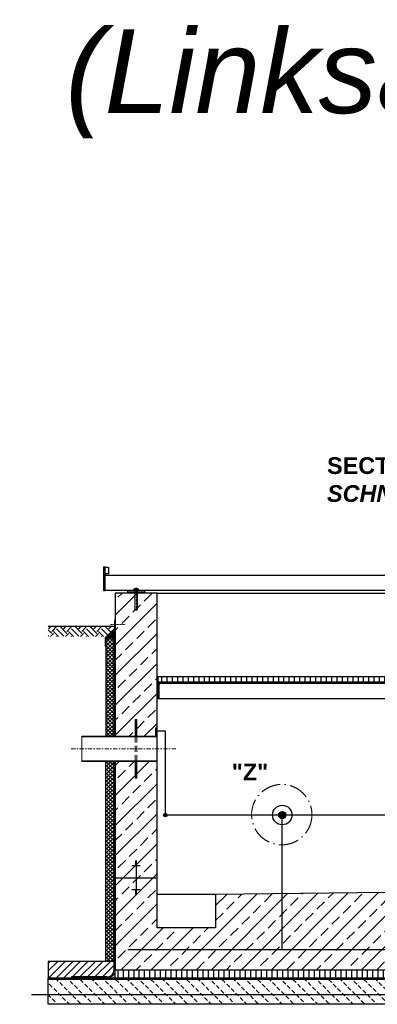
# Model space of a CAD drawing. Header units: millimetres. Extents: x -61498 to 2601997, y -16110 to 22287.
# Tile 12 of 27: x 5745 to 7883, y 4051 to 9932. Entities that reach past the tile are written whole.
import ezdxf

# ---------------------------------------------------------------- set-up
doc = ezdxf.new("R2010")
doc.units = ezdxf.units.MM
for name, pattern in [('ACAD_ISO10W100', [18, 12, -3, 0, -3]), ('JIS_02_1.0', [2, 1, -1]), ('STRICHPUNKT2', [0.5, 0.25, -0.125, 0, -0.125]), ('VERDECKT2', [0.1875, 0.125, -0.0625])]:
    doc.linetypes.add(name, pattern=pattern)
for name, color, linetype, lineweight in [('Beschriftung', 7, 'Continuous', 9), ('P-DABDICHTUNG', 7, 'Continuous', 18), ('P-ES-MD', 1, 'VERDECKT2', 18), ('verz. Bandstahl 30x3_5mm auf Putz', 1, 'GRENZE1', 35), ('verz. Bandstahl 30x3_5mm im Beton', 5, 'GRENZE1', 35)]:
    doc.layers.add(name, color=color, linetype=linetype, lineweight=lineweight)
doc.styles.add('LBB3.5M1000', font='isocp.shx', dxfattribs={"height": 3.5})
doc.linetypes.add('GRENZE1', pattern='A,6.35,-2.54,[133,ltypeshp.shx,S=2.54,R=0,X=-2.54,Y=0],-2.54,25.4', length=36.83)
pattern_1 = [(45, (6441.0728, 5577.1557), (-2.245064, 2.245064), [])]

msp = doc.modelspace()

# ---------------------------------------------------------------- hatches: boundary and pattern name
at = {"lineweight": 0}
h = msp.add_hatch(dxfattribs=at)
h.set_pattern_fill('ANSI33', color=256, scale=20)
h.set_pattern_definition([(45, (8016.07, 5382.16), (-89.8026, 89.8026), []), (45, (8105.88, 5382.16), (-89.8026, 89.8026), [63.5, -31.75])])
h.paths.add_polyline_path([(6316.073, 5652.156), (6566.073, 5652.156), (6566.073, 6507.156), (6316.073, 6507.156)])
h.paths.add_polyline_path([(9466.073, 5468.656), (9716.073, 5468.656), (9716.073, 6507.156), (9466.073, 6507.156)])
h.paths.add_polyline_path([(9716.073, 5195.656), (9466.073, 5195.656), (9466.073, 4737.156), (6916.073, 4707.156), (6916.073, 4507.156), (6566.073, 4507.156), (6566.073, 5502.156), (6316.073, 5502.156), (6316.073, 4257.156), (9716.073, 4257.156)])
h = msp.add_hatch()
h.set_pattern_fill('EARTH', color=256, scale=10, angle=45)
h.set_pattern_definition([(45, (6116.07, 6278.02), (7e-15, 89.803), [63.5, -63.5]), (45, (6099.235, 6294.856), (7e-15, 89.803), [63.5, -63.5]), (45, (6082.4, 6311.694), (7e-15, 89.803), [63.5, -63.5]), (135, (6082.4, 6322.92), (-89.803, 7e-15), [63.5, -63.5]), (135, (6099.235, 6339.76), (-89.803, 7e-15), [63.5, -63.5]), (135, (6116.07, 6356.595), (-89.803, 7e-15), [63.5, -63.5])])
h.paths.add_polyline_path([(6264.705, 6248.88), (6311.228, 6295.402), (6311.228, 6307.156), (5916.073, 6307.156), (5916.073, 6248.88)])
at = {"lineweight": 5}
h = msp.add_hatch(dxfattribs=at)
h.set_pattern_fill('ANSI36', color=256, angle=90)
h.set_pattern_definition([(135, (6288.0728, 6265.3448), (-6.17393, 1.6838), [7.9375, -1.5875, 0, -1.5875])])
h.paths.add_polyline_path([(6316.073, 6293.345), (6260.073, 6237.345), (6310.073, 6237.345), (6316.073, 6237.345)])
h = msp.add_hatch(dxfattribs=at)
h.set_pattern_fill('ANSI37', color=256, scale=5)
h.set_pattern_definition([(45, (6285.073, 5989.906), (-11.2253, 11.2253), []), (135, (6285.073, 5989.906), (-11.2253, -11.2253), [])])
h.paths.add_polyline_path([(6310.073, 6237.345), (6260.073, 6237.345), (6260.073, 5652.156), (6310.073, 5652.156)])
h = msp.add_hatch()
h.set_pattern_fill('ANSI31', color=256, scale=10, angle=45)
h.set_pattern_definition([(90, (-77669.44, 44326.933), (-31.75, 5e-15), [])])
h.paths.add_polyline_path([(6740.375, 5977.156), (6740.375, 6007.156), (6571.073, 6007.156), (6571.073, 5977.156)])
h.paths.add_polyline_path([(6740.375, 6007.156), (6740.375, 5977.156), (9461.073, 5977.156), (9461.073, 6007.156)])
at = {"lineweight": 9}
h = msp.add_hatch(dxfattribs=at)
h.set_pattern_fill('ANSI31', color=256)
h.set_pattern_definition([(45, (-77669.4396, 44326.9335), (-2.24506403, 2.24506403), [])])
edge = h.paths.add_edge_path()
edge.add_line((6566.073, 5877.156), (6566.073, 5977.156))
edge.add_line((6566.073, 5977.156), (6641.073, 5977.156))
edge.add_line((6641.073, 5977.156), (6641.073, 5972.156))
edge.add_arc((6636.073, 5972.156), 5, -90, 0, ccw=False)
edge.add_line((6636.073, 5967.156), (6586.073, 5967.156))
edge.add_arc((6586.073, 5957.156), 10, 90, 180)
edge.add_line((6576.073, 5957.156), (6576.073, 5882.156))
edge.add_arc((6571.073, 5882.156), 5, -90, 0, ccw=False)
edge.add_line((6571.073, 5877.156), (6566.073, 5877.156))
at = {"lineweight": 0}
h = msp.add_hatch(dxfattribs=at)
h.set_pattern_fill('ANSI31', color=256)
h.set_pattern_definition(pattern_1)
h.paths.add_polyline_path([(6436.073, 5752.156), (6446.073, 5752.156), (6446.073, 5652.156), (6436.073, 5652.156)])
h = msp.add_hatch(dxfattribs=at)
h.set_pattern_fill('ANSI31', color=256, angle=90)
h.set_pattern_definition([(135, (6341.0728, 5577.1557), (-2.245064, -2.245064), [])])
h.paths.add_polyline_path([(6436.073, 5652.156), (6116.073, 5652.156), (6116.073, 5648.956), (6436.073, 5648.956)])
h.paths.add_polyline_path([(6446.073, 5652.156), (6436.073, 5652.156), (6436.073, 5648.956), (6446.073, 5648.956)])
h.paths.add_polyline_path([(6566.073, 5652.156), (6446.073, 5652.156), (6446.073, 5648.956), (6566.073, 5648.956)])
h.paths.add_polyline_path([(6566.073, 5505.356), (6446.073, 5505.356), (6446.073, 5502.156), (6566.073, 5502.156)])
h.paths.add_polyline_path([(6446.073, 5505.356), (6436.073, 5505.356), (6436.073, 5502.156), (6446.073, 5502.156)])
h.paths.add_polyline_path([(6436.073, 5505.356), (6116.073, 5505.356), (6116.073, 5502.156), (6436.073, 5502.156)])
h = msp.add_hatch(dxfattribs=at)
h.set_pattern_fill('ANSI31', color=256)
h.set_pattern_definition([(45, (6561.0728, 5527.1557), (-2.245064, 2.245064), [])])
h.paths.add_polyline_path([(6556.073, 5702.156), (6566.073, 5702.156), (6566.073, 5652.156), (6556.073, 5652.156)])
at = {"lineweight": 5}
h = msp.add_hatch(dxfattribs=at)
h.set_pattern_fill('ANSI37', color=256, scale=5)
h.set_pattern_definition([(45, (8016.073, 5317.406), (-11.22532, 11.22532), []), (135, (8016.073, 5317.406), (-11.22532, -11.22532), [])])
h.paths.add_polyline_path([(6260.073, 5502.156), (6310.073, 5502.156), (6310.073, 4307.156), (6260.073, 4307.156)])
at = {"lineweight": 0}
h = msp.add_hatch(dxfattribs=at)
h.set_pattern_fill('ANSI31', color=256)
h.set_pattern_definition(pattern_1)
h.paths.add_polyline_path([(6436.073, 5402.156), (6446.073, 5402.156), (6446.073, 5502.156), (6436.073, 5502.156)])
h = msp.add_hatch()
h.set_pattern_fill('ANSI31', color=256, scale=10)
h.set_pattern_definition([(45, (9919.073, 4257.156), (-22.45064, 22.45064), [])])
edge = h.paths.add_edge_path()
edge.add_line((6055.698, 4214.8), (6055.698, 4207.156))
edge.add_line((6055.698, 4207.156), (5916.073, 4207.156))
edge.add_line((5916.073, 4207.156), (5916.073, 4307.156))
edge.add_line((5916.073, 4307.156), (6310.073, 4307.156))
edge.add_line((6310.073, 4307.156), (6310.073, 4257.156))
edge.add_arc((6267.717, 4257.156), 42.356, 270, 360, ccw=False)
edge.add_line((6267.717, 4214.8), (6055.698, 4214.8))
h = msp.add_hatch(dxfattribs=at)
h.set_pattern_fill('AR-CONC', color=256, scale=0.48356)
h.set_pattern_definition([(50, (9798.245, 4232.1557), (3.4683817, -0.303444), [0.36267, -3.989368]), (355, (9798.245, 4232.1557), (-0.6709456, 3.6372986), [0.290136, -3.1914945]), (100.45144, (9798.534, 4232.1305), (2.797436, 3.3338545), [0.308222, -3.3904412]), (46.1842, (9798.245, 4233.123), (5.16075, -0.8003847), [0.544005, -5.984052]), (96.63564, (9798.675, 4233.056), (4.519649, 4.710446), [0.462333, -5.085665]), (351.18416, (9798.245, 4233.123), (4.519649, 4.710446), [0.435204, -4.787242]), (21, (9798.7285, 4232.881), (2.8864024, -1.946903), [0.36267, -3.989368]), (326, (9798.7285, 4232.881), (1.176575, 3.506534), [0.290136, -3.1914945]), (71.45144, (9798.969, 4232.719), (4.0629775, 1.559631), [0.308222, -3.3904412]), (37.5, (9798.245, 4232.1557), (0.05880017, 1.6097408), [0, -3.1528098, 0, -3.2398505, 0, -3.2035835]), (7.5, (9798.245, 4232.1557), (1.2720985, 1.9072164), [0, -1.8471984, 0, -3.0802758, 0, -1.2209884]), (327.5, (9797.1666, 4232.1557), (2.5813506, -0.1090663), [0, -1.2088994, 0, -3.7717663, 0, -5.0048437]), (317.5, (9796.683, 4232.1557), (2.8200537, 0.4840674), [0, -1.5715693, 0, -2.5048397, 0, -3.5541644])])
edge = h.paths.add_edge_path()
edge.add_line((6241.774, 4207.156), (6267.717, 4208.8))
edge.add_arc((6267.717, 4257.156), 48.356, 270, 360)
edge.add_line((6316.073, 4257.156), (6316.073, 4207.156))
edge.add_line((6316.073, 4207.156), (6241.774, 4207.156))
h = msp.add_hatch()
h.set_pattern_fill('ANSI31', color=256, scale=10, angle=45)
h.set_pattern_definition([(90, (8016.073, 4232.156), (-31.75, 5e-15), [])])
h.paths.add_polyline_path([(6316.073, 4257.156), (9716.073, 4257.156), (9716.073, 4207.156), (6316.073, 4207.156)])
h = msp.add_hatch(dxfattribs=at)
h.set_pattern_fill('BETON_UNBEWEHRT', color=256, scale=200, angle=90, pattern_type=2)
h.set_pattern_definition([(135, (928.2, 4286.51), (-35.35534, -35.35534), [25, -12.5])])
h.paths.add_polyline_path([(5916.073, 4201.156), (10116.073, 4201.156), (10116.073, 4051.156), (5916.073, 4051.156)])
at = {"layer": 'P-DABDICHTUNG'}
h = msp.add_hatch(dxfattribs=at)
h.set_pattern_fill('PLAST', scale=6, angle=90, style=0)
h.set_pattern_definition([(90, (-4910.0126, 2907.5883), (-1.5, 9e-17), []), (90, (-4910.2001, 2907.5883), (-1.5, 9e-17), []), (90, (-4910.3876, 2907.5883), (-1.5, 9e-17), [])])
h.paths.add_polyline_path([(6055.698, 4207.156), (6055.698, 4208.8), (6115.205, 4208.8), (6115.205, 4207.156)])
at = {"layer": 'verz. Bandstahl 30x3_5mm auf Putz', "lineweight": -3, "ltscale": 2.5}
h = msp.add_hatch(color=256, dxfattribs=at)
h.dxf.hatch_style = 1
edge = h.paths.add_edge_path()
edge.add_arc((6616.073, 5181.731), 10.718, 720, 1080, ccw=False)
at = {"layer": 'verz. Bandstahl 30x3_5mm im Beton', "lineweight": -3, "ltscale": 20}
h = msp.add_hatch(color=256, dxfattribs=at)
h.dxf.hatch_style = 1
edge = h.paths.add_edge_path()
edge.add_arc((7314.733, 5181.731), 21.435, 360, 720, ccw=False)

# ---------------------------------------------------------------- linework, layer by layer
for p, q in [((10858.917, 6612.156), (6256.073, 6612.156)), ((10858.917, 6522.156), (6256.073, 6522.156)), ((6391.073, 6512.156), (6386.073, 6507.156)), ((6391.073, 6512.156), (6391.073, 6522.156)), ((6491.073, 6512.156), (6391.073, 6512.156)), ((6491.073, 6522.156), (6491.073, 6512.156)), ((6491.073, 6512.156), (6496.073, 6507.156)), ((6566.073, 6507.156), (9466.073, 6507.156)), ((6311.228, 6307.156), (5916.073, 6307.156)), ((6260.073, 6237.345), (6316.073, 6293.345)), ((6310.073, 5652.156), (6310.073, 6237.345)), ((6310.073, 6237.345), (6316.073, 6237.345)), ((6741.923, 5967.156), (6636.073, 5967.156)), ((9396.073, 5967.156), (6741.923, 5967.156)), ((6571.073, 5877.156), (6741.923, 5877.156)), ((6741.923, 5877.156), (9461.073, 5877.156)), ((6310.073, 4257.156), (6310.073, 5502.156)), ((6446.073, 4906.809), (6436.073, 4906.809)), ((6446.073, 4903.289), (6436.073, 4903.289)), ((6446.073, 4899.769), (6436.073, 4899.769)), ((6446.073, 4896.249), (6436.073, 4896.249)), ((6446.073, 4892.729), (6436.073, 4892.729)), ((6446.073, 4889.209), (6436.073, 4889.209)), ((6446.073, 4885.69), (6436.073, 4885.69)), ((6446.073, 4882.17), (6436.073, 4882.17)), ((6441.073, 4907.156), (6441.073, 4807.156)), ((6466.073, 4878.65), (6416.073, 4878.65)), ((6316.073, 4807.156), (6566.073, 4807.156)), ((6441.073, 4807.156), (6441.073, 4707.156)), ((6466.073, 4735.662), (6416.073, 4735.662)), ((6446.073, 4732.142), (6436.073, 4732.142)), ((6446.073, 4728.622), (6436.073, 4728.622)), ((6446.073, 4725.102), (6436.073, 4725.102)), ((6446.073, 4721.582), (6436.073, 4721.582)), ((6446.073, 4718.062), (6436.073, 4718.062)), ((6446.073, 4714.542), (6436.073, 4714.542)), ((6446.073, 4711.022), (6436.073, 4711.022)), ((6446.073, 4707.502), (6436.073, 4707.502)), ((6916.073, 4707.156), (6566.073, 4707.156)), ((6310.073, 4307.156), (5916.073, 4307.156)), ((5916.073, 4307.156), (5916.073, 4207.156)), ((6310.073, 4257.156), (6310.073, 4307.156)), ((6310.073, 4207.156), (5916.073, 4207.156)), ((5916.073, 4201.156), (5916.073, 4207.156)), ((6310.073, 4207.156), (5916.073, 4207.156)), ((5916.073, 4207.156), (6316.073, 4207.156)), ((6055.698, 4214.8), (6055.698, 4207.156)), ((6267.717, 4214.8), (6055.698, 4214.8)), ((6267.717, 4208.8), (6055.698, 4208.8))]:
    msp.add_line(p, q)
at = {"linetype": 'Continuous', "lineweight": 9}
for p, q in [((6427.673, 6526.156), (6427.673, 6532.156)), ((6431.137, 6533.156), (6451.009, 6533.156)), ((6433.073, 6535.656), (6449.073, 6535.656)), ((6433.073, 6535.656), (6433.073, 6533.156)), ((6434.298, 6536.091), (6434.298, 6533.156)), ((6434.601, 6526.156), (6434.601, 6532.156)), ((6447.545, 6526.156), (6447.545, 6532.156)), ((6447.848, 6536.091), (6447.848, 6533.156)), ((6449.073, 6535.656), (6449.073, 6533.156)), ((6454.473, 6526.156), (6454.473, 6532.156)), ((6426.073, 6522.156), (6426.073, 6525.156)), ((6426.073, 6525.156), (6456.073, 6525.156)), ((6456.073, 6522.156), (6456.073, 6525.156))]:
    msp.add_line(p, q, dxfattribs=at)
at = {"linetype": 'JIS_02_1.0', "lineweight": 5, "ltscale": 2}
for p, q in [((6433.073, 6408.656), (6433.073, 6535.656)), ((6434.298, 6408.221), (6434.298, 6533.156)), ((6447.848, 6408.221), (6447.848, 6533.156)), ((6449.073, 6408.656), (6449.073, 6535.656)), ((6432.573, 6507.156), (6432.573, 6525.156)), ((6449.573, 6507.156), (6449.573, 6525.156)), ((6433.073, 6408.656), (6449.073, 6408.656))]:
    msp.add_line(p, q, dxfattribs=at)
at = {"linetype": 'ACAD_ISO10W100', "lineweight": 5}
for p, q in [((6441.073, 6402.156), (6441.073, 6540.217)), ((6287.985, 6319.574), (6375.496, 6319.574))]:
    msp.add_line(p, q, dxfattribs=at)
at = {"linetype": 'JIS_02_1.0', "lineweight": 25, "ltscale": 50}
for p, q in [((6313.073, 6237.345), (6313.073, 5652.156)), ((6313.073, 5502.156), (6313.073, 4257.156)), ((5916.073, 4204.156), (10116.073, 4204.156)), ((6267.717, 4211.8), (6055.698, 4211.8))]:
    msp.add_line(p, q, dxfattribs=at)
for points in [[(6246.073, 6522.156), (6256.073, 6522.156), (6256.073, 6662.156), (6246.073, 6662.156)], [(6256.073, 6662.156), (6276.073, 6662.156), (6276.073, 6622.156), (6256.073, 6622.156)], [(6258.115, 6189.462), (6258.115, 6239.462), (6313.228, 6294.574), (6313.228, 6344.574), (6311.228, 6344.574), (6311.228, 6295.402), (6256.115, 6240.29), (6256.115, 6189.462)], [(6310.073, 6237.345), (6260.073, 6237.345), (6260.073, 5652.156), (6310.073, 5652.156)], [(6260.073, 5502.156), (6310.073, 5502.156), (6310.073, 4307.156), (6260.073, 4307.156)], [(6316.073, 4257.156), (9716.073, 4257.156), (9716.073, 4207.156), (6316.073, 4207.156)], [(5916.073, 4201.156), (10116.073, 4201.156), (10116.073, 4051.156), (5916.073, 4051.156)]]:
    msp.add_lwpolyline(points, close=True)
for points in [[(9716.073, 5468.656), (9716.073, 6507.156), (9466.073, 6507.156), (9466.073, 4737.156), (6916.073, 4707.156), (6916.073, 4507.156), (6566.073, 4507.156), (6566.073, 4707.156), (6566.073, 6507.156), (6316.073, 6507.156), (6316.073, 5652.156)], [(6741.923, 6007.156), (6571.073, 6007.156), (6571.073, 5977.156), (6741.923, 5977.156)], [(6741.923, 5977.156), (9461.073, 5977.156), (9461.073, 6007.156), (6741.923, 6007.156)], [(6316.073, 5502.156), (6316.073, 4257.156), (7166.073, 4257.156), (7166.073, 4257.156), (9716.073, 4257.156), (9716.073, 5195.656)]]:
    msp.add_lwpolyline(points)
msp.add_lwpolyline([(6566.073, 5877.156), (6566.073, 5977.156), (6641.073, 5977.156), (6641.073, 5972.156, -0.41421356), (6636.073, 5967.156), (6586.073, 5967.156, 0.41421356), (6576.073, 5957.156), (6576.073, 5882.156, -0.41421356), (6571.073, 5877.156)], format="xyb", close=True)
at = {"linetype": 'ACAD_ISO10W100', "lineweight": 18, "ltscale": 10}
msp.add_circle((7312.009, 5184.009), 180.384, dxfattribs=at)
at = {"linetype": 'Continuous', "lineweight": 9}
for centre, radius, start, end in [((6431.137, 6526.656), 6.5, 57.7957583, 122.2042417), ((6441.073, 6515.072), 22.083, 68.7606889, 111.2393111), ((6441.073, 6511.714), 21.442, 72.4326417, 107.5673583), ((6451.009, 6526.656), 6.5, 57.7957583, 122.2042417), ((6431.137, 6531.656), 6.5, 237.7957583, 302.2042417), ((6441.073, 6546.598), 21.442, 252.4326417, 287.5673583), ((6451.009, 6531.656), 6.5, 237.7957583, 302.2042417)]:
    msp.add_arc(centre, radius, start, end, dxfattribs=at)
at = {"linetype": 'JIS_02_1.0', "lineweight": 5, "ltscale": 2}
msp.add_arc((6441.073, 6429.239), 22.083, 248.7606889, 291.2393111, dxfattribs=at)
msp.add_arc((6267.717, 4257.156), 42.356, 270, 0)
at = {"linetype": 'JIS_02_1.0', "lineweight": 25, "ltscale": 50}
msp.add_arc((6267.717, 4257.156), 45.356, 270, 0, dxfattribs=at)
at = {"layer": 'P-DABDICHTUNG', "color": 7}
for p, q in [((6115.205, 4208.8), (6115.205, 4207.156)), ((6267.717, 4208.8), (6241.774, 4207.156))]:
    msp.add_line(p, q, dxfattribs=at)
msp.add_lwpolyline([(6316.073, 4281.334), (6316.073, 4257.156, -0.41421356), (6267.717, 4208.8)], format="xyb", dxfattribs=at)
at = {"layer": 'P-ES-MD', "color": 7, "linetype": 'Continuous', "ltscale": 300}
for p, q in [((6116.073, 5652.156), (6116.073, 5502.156)), ((6566.073, 5652.156), (6116.073, 5652.156)), ((6566.073, 5648.956), (6116.073, 5648.956)), ((6566.073, 5505.356), (6116.073, 5505.356)), ((6566.073, 5502.156), (6116.073, 5502.156))]:
    msp.add_line(p, q, dxfattribs=at)
at = {"layer": 'P-ES-MD', "color": 7, "linetype": 'STRICHPUNKT2', "ltscale": 100}
msp.add_line((6052.973, 5577.156), (6679.467, 5577.156), dxfattribs=at)
at = {"layer": 'P-ES-MD', "color": 7, "linetype": 'Continuous', "ltscale": 300}
for points in [[(6436.073, 5752.156), (6446.073, 5752.156), (6446.073, 5652.156), (6436.073, 5652.156)], [(6436.073, 5402.156), (6446.073, 5402.156), (6446.073, 5502.156), (6436.073, 5502.156)]]:
    msp.add_lwpolyline(points, close=True, dxfattribs=at)
at = {"layer": 'P-ES-MD', "color": 7, "ltscale": 300}
for points in [[(6436.073, 5652.156), (6436.073, 5502.156)], [(6446.073, 5502.156), (6446.073, 5652.156)]]:
    msp.add_lwpolyline(points, dxfattribs=at)
msp.add_lwpolyline([(6566.073, 5702.156), (6556.073, 5702.156), (6556.073, 5652.156), (6566.073, 5652.156)], close=True, dxfattribs=at)
at = {"layer": 'verz. Bandstahl 30x3_5mm auf Putz', "lineweight": -3, "ltscale": 2.5}
for p, q in [((6616.073, 5682.156), (6561.061, 5682.156)), ((6616.073, 5181.731), (6616.073, 5682.156)), ((9297.325, 5181.731), (6616.073, 5181.731))]:
    msp.add_line(p, q, dxfattribs=at)
at = {"layer": 'verz. Bandstahl 30x3_5mm auf Putz', "linetype": 'Continuous', "lineweight": -3, "ltscale": 2.5}
msp.add_circle((6616.073, 5181.731), 10.718, dxfattribs=at)
at = {"layer": 'verz. Bandstahl 30x3_5mm im Beton', "lineweight": -3, "ltscale": 5}
for p, q in [((7314.733, 4379.369), (7314.733, 5181.731)), ((6391.073, 4379.369), (9641.073, 4379.369)), ((5816.073, 4108.863), (10216.073, 4108.863))]:
    msp.add_line(p, q, dxfattribs=at)
at = {"layer": 'verz. Bandstahl 30x3_5mm im Beton', "linetype": 'Continuous', "lineweight": -3, "ltscale": 5}
msp.add_circle((7314.733, 5181.731), 58.233, dxfattribs=at)
at = {"layer": 'verz. Bandstahl 30x3_5mm im Beton', "lineweight": -3, "ltscale": 20}
msp.add_circle((7314.733, 5181.731), 21.435, dxfattribs=at)

# ---------------------------------------------------------------- texts
at = {"color": 1, "insert": (5675.996, 9874.459), "char_height": 500, "attachment_point": 1, "style": 'LBB3.5M1000'}
msp.add_mtext_dynamic_manual_height_columns('\\pi343.03;{\\fArial|b0|i1|c0|p34;(Linksausführung)  Elektroplan \\P\\pi4161.8;mit IF}', width=10081.01689, gutter_width=17.5, heights=[0], dxfattribs=at)
at = {"layer": 'Beschriftung', "char_height": 100, "attachment_point": 1, "style": 'LBB3.5M1000'}
for s, width, insert in [('{\\fArial|b1|i0|c0|p34;SECTION\\P\\fArial|b1|i1|c0|p34;SCHNITT}', 963.55424, (7582.906, 7318.948)), ('{\\fArial|b1|i0|c0|p34;"Z"}', 100, (7013.101, 5488.477))]:
    msp.add_mtext_dynamic_manual_height_columns(s, width=width, gutter_width=17.5, heights=[0], dxfattribs=dict(at, insert=insert))

doc.saveas('drawing.dxf')
